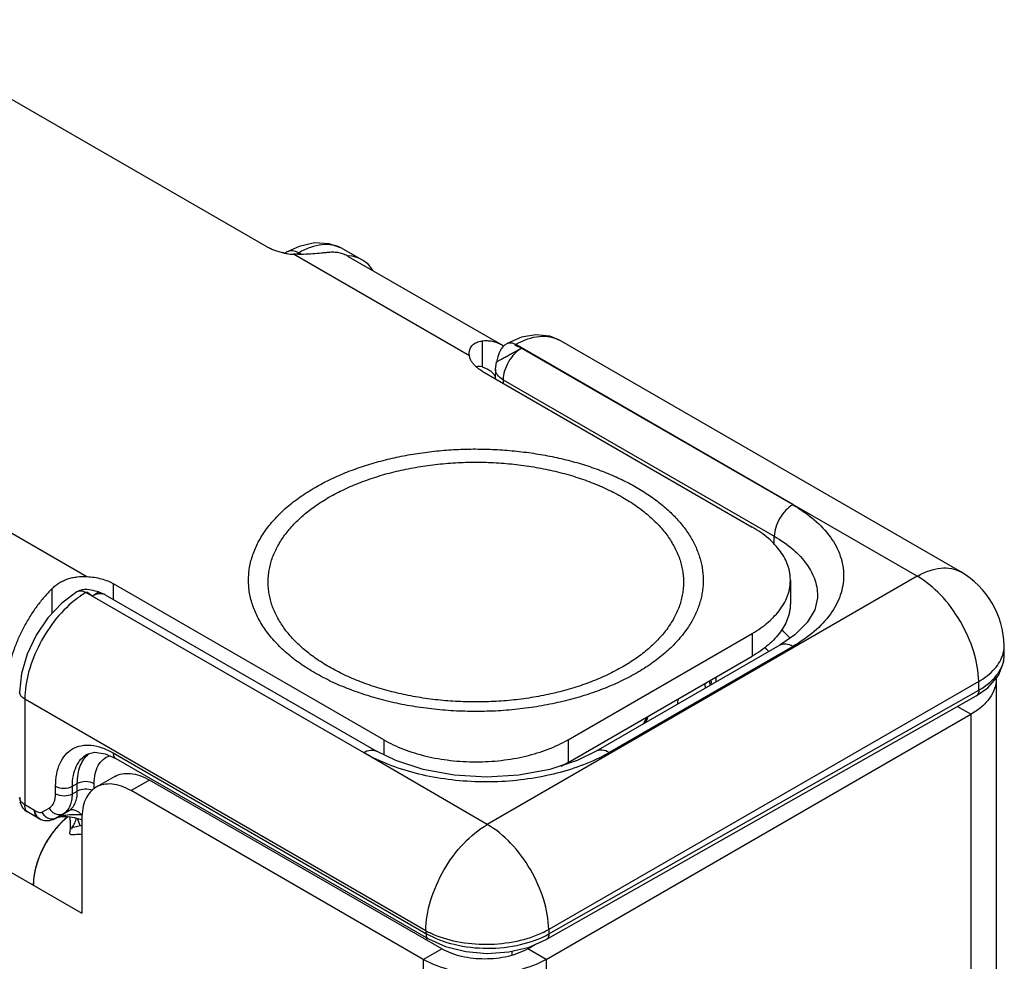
# Model space of a CAD drawing. Header units: inches. Extents: x 0 to 22, y 0 to 17.
# Tile 59 of 59: x 19.1 to 20.3, y 14 to 15.1. Entities that reach past the tile are written whole.
import ezdxf

# ---------------------------------------------------------------- set-up
doc = ezdxf.new("R2010")
doc.units = ezdxf.units.IN
doc.header["$LTSCALE"] = 1.21
doc.header["$MEASUREMENT"] = 0
doc.layers.get('0').update_dxf_attribs({"linetype": 'CONTINUOUS'})
for name, color, linetype in [('02___PRT_ALL_AXES', 7, 'CONTINUOUS'), ('03___PRT_ALL_CURVES', 7, 'CONTINUOUS'), ('FEATURES', 7, 'CONTINUOUS')]:
    doc.layers.add(name, color=color, linetype=linetype)

msp = doc.modelspace()

# ---------------------------------------------------------------- linework, layer by layer
at = {"color": 3, "linetype": 'CONTINUOUS'}
for p, q in [((17.8018, 14.8808), (19.1976, 14.0749)), ((20.2504, 14.3449), (20.2504, 13.7899)), ((19.7322, 14.0218), (20.2211, 14.3041)), ((20.2211, 14.3041), (20.2211, 13.8077)), ((19.5907, 14.0218), (19.2542, 14.2162)), ((19.18, 14.1849), (19.1738, 14.1791)), ((19.1976, 14.1835), (19.1976, 14.0749)), ((19.1861, 14.1734), (19.1857, 14.1719)), ((19.1861, 14.1734), (19.188, 14.176)), ((19.1911, 14.1746), (19.1861, 14.1733)), ((19.1861, 14.1733), (19.1861, 14.1734)), ((19.1976, 14.1762), (19.1911, 14.1746)), ((19.5907, 14.0218), (19.5907, 11.4263)), ((19.7322, 14.0218), (19.7322, 11.4263))]:
    msp.add_line(p, q, dxfattribs=at)
at = {"color": 7, "linetype": 'CONTINUOUS'}
for p, q in [((19.4478, 14.8429), (19.4341, 14.8365)), ((19.5201, 14.8276), (19.4967, 14.8407)), ((19.4341, 14.8365), (19.4317, 14.8351)), ((19.4473, 14.8354), (19.4446, 14.8338)), ((19.4502, 14.8337), (19.4473, 14.8354)), ((20.0161, 14.5455), (19.6971, 14.73)), ((19.7038, 14.7257), (20.0161, 14.5455)), ((20.2094, 14.468), (19.7474, 14.7348)), ((19.6738, 14.7017), (19.675, 14.7097)), ((19.6754, 14.711), (19.675, 14.7097)), ((19.6583, 14.6993), (19.9694, 14.5197)), ((19.6738, 14.7017), (19.6736, 14.6905)), ((19.6826, 14.6894), (19.6825, 14.6853)), ((19.6826, 14.6894), (19.9948, 14.5091)), ((20.1594, 14.4631), (20.0161, 14.5455)), ((19.9946, 14.4995), (19.9948, 14.5091)), ((19.5451, 14.2747), (19.234, 14.4544)), ((20.1594, 14.4631), (19.6644, 14.1773)), ((20.0133, 14.4585), (20.0133, 14.4323)), ((19.5217, 14.26), (19.2021, 14.4442)), ((19.2096, 14.4403), (19.2166, 14.445)), ((19.2246, 14.4418), (19.2166, 14.445)), ((19.2246, 14.4418), (19.5368, 14.2615)), ((19.5217, 14.26), (19.2096, 14.4403)), ((20.0446, 14.4382), (20.0446, 14.4382)), ((19.7573, 14.2747), (19.9694, 14.3972)), ((19.9694, 14.3972), (19.9694, 14.3711)), ((20.0185, 14.3955), (20.0011, 14.3836)), ((20.0011, 14.3836), (19.7896, 14.2615)), ((20.0161, 14.3821), (19.8046, 14.26)), ((20.2595, 14.3728), (20.2594, 14.3829)), ((19.7573, 14.2486), (19.9694, 14.3711)), ((20.2301, 14.342), (19.7351, 14.0562)), ((19.9222, 14.3418), (19.9218, 14.3379)), ((19.9222, 14.3419), (19.9222, 14.3413)), ((20.2303, 14.332), (20.2301, 14.342)), ((19.7352, 14.0512), (20.2303, 14.332)), ((19.1319, 14.3214), (19.1319, 14.2)), ((19.5937, 14.0548), (19.1319, 14.3214)), ((19.7323, 14.0447), (20.2273, 14.3254)), ((20.2273, 14.3254), (20.2273, 14.3254)), ((20.2211, 14.3041), (20.2055, 14.3131)), ((19.8441, 14.293), (19.8479, 14.3009)), ((19.5451, 14.2747), (19.5451, 14.2575)), ((19.7573, 14.2747), (19.7573, 14.2486)), ((19.2038, 14.2581), (19.2038, 14.2581)), ((19.2337, 14.2596), (19.5938, 14.0517)), ((19.2366, 14.2532), (19.5966, 14.0454)), ((19.6644, 14.1773), (19.5217, 14.26)), ((19.2354, 14.2324), (19.2141, 14.2201)), ((19.2754, 14.2284), (19.2542, 14.2162)), ((19.6119, 14.0341), (19.2754, 14.2284)), ((19.1674, 14.2126), (19.1674, 14.2213)), ((19.1867, 14.2212), (19.1924, 14.2243)), ((19.1867, 14.2125), (19.1867, 14.2212)), ((19.1867, 14.2125), (19.1924, 14.2157)), ((19.1924, 14.2157), (19.1924, 14.2243)), ((19.2118, 14.2179), (19.2118, 14.2242)), ((19.1432, 14.1935), (19.1319, 14.2)), ((19.136, 14.1909), (19.1343, 14.1922)), ((19.1515, 14.1912), (19.1599, 14.1961)), ((19.1684, 14.1849), (19.1821, 14.1928)), ((19.1764, 14.1897), (19.1821, 14.1928)), ((19.1474, 14.1843), (19.136, 14.1909)), ((19.1664, 14.1838), (19.1671, 14.1842)), ((19.167, 14.1841), (19.1664, 14.1838)), ((19.167, 14.1841), (19.1671, 14.1842)), ((19.1684, 14.1849), (19.1671, 14.1842)), ((19.168, 14.1848), (19.1764, 14.1897)), ((19.1683, 14.1848), (19.1684, 14.1849)), ((19.1952, 14.1768), (19.1927, 14.1841)), ((19.1928, 14.1841), (19.1969, 14.1828)), ((19.1956, 14.1761), (19.1952, 14.1768)), ((19.7351, 14.0562), (19.7352, 14.0512)), ((19.5937, 14.0548), (19.5938, 14.0517)), ((19.5943, 14.0467), (19.5943, 14.0442)), ((19.5966, 14.0454), (19.5966, 14.0454)), ((19.5907, 14.0218), (19.6119, 14.0341)), ((19.7109, 14.0341), (19.72, 14.0393)), ((19.7322, 14.0218), (19.7109, 14.0341)), ((19.6925, 14.0313), (19.6925, 14.0265))]:
    msp.add_line(p, q, dxfattribs=at)
for points in [[(19.4967, 14.8407), (19.4824, 14.846), (19.4655, 14.847), (19.4478, 14.8429)], [(19.7474, 14.7348), (19.7362, 14.7394), (19.7204, 14.7412), (19.7038, 14.7383), (19.6872, 14.7311)], [(19.6872, 14.7311), (19.6867, 14.7307), (19.6843, 14.729), (19.6822, 14.7271), (19.6805, 14.725), (19.6792, 14.7227), (19.6781, 14.7203), (19.6773, 14.7179), (19.6766, 14.7156), (19.6754, 14.711)], [(19.192, 14.4451), (19.1744, 14.4321), (19.1584, 14.4151), (19.145, 14.3952), (19.1348, 14.3735)], [(19.1953, 14.4467), (19.1926, 14.4455), (19.192, 14.4451)], [(19.2166, 14.445), (19.2154, 14.4453), (19.2131, 14.4459), (19.2108, 14.4466), (19.2085, 14.4471), (19.206, 14.4476), (19.2034, 14.4479), (19.2007, 14.4479), (19.198, 14.4475), (19.1953, 14.4467)], [(20.0446, 14.4382), (20.0416, 14.4244), (20.0328, 14.4097), (20.0185, 14.3955)], [(19.1348, 14.3735), (19.1282, 14.3511), (19.126, 14.3296)], [(20.2273, 14.3254), (20.2405, 14.3346), (20.2528, 14.3489), (20.2589, 14.365), (20.2595, 14.3728)], [(19.8836, 14.3158), (19.8838, 14.3167), (19.8841, 14.3218)], [(19.8493, 14.3018), (19.8484, 14.2984), (19.846, 14.2941)], [(19.2038, 14.2581), (19.2127, 14.2604), (19.2243, 14.2587), (19.2366, 14.2532)], [(19.7896, 14.2615), (19.7677, 14.2508), (19.7362, 14.2405), (19.7008, 14.234), (19.6635, 14.2317), (19.6261, 14.2339), (19.5907, 14.2404), (19.5592, 14.2507), (19.5368, 14.2615)], [(19.1683, 14.1848), (19.1693, 14.1853), (19.1721, 14.1859), (19.1758, 14.1863), (19.1799, 14.1863), (19.1843, 14.1859), (19.1886, 14.1852), (19.1928, 14.1841)], [(19.5966, 14.0454), (19.6161, 14.0366), (19.6395, 14.0308), (19.6644, 14.0287), (19.6892, 14.0305), (19.7127, 14.0361), (19.7323, 14.0447)]]:
    msp.add_lwpolyline(points, dxfattribs=at)
for centre, radius, start, end in [((20.1594, 14.3814), 0.1, 0.8586, 59.9972), ((19.2525, 14.3583), 0.0996, 120.3771, 124.8861), ((19.2589, 14.3488), 0.111, 124.8198, 126.8816), ((19.8984, 14.2912), 0.1523, 41.2487, 46.467), ((19.8839, 14.2774), 0.1442, 43.3905, 46.0753), ((20.2252, 14.3827), 0.0342, 344.3923, 348.7615), ((20.2267, 14.3825), 0.0328, 348.7553, 0.8009), ((19.8189, 14.324), 0.103, 9.5923, 10.2707), ((19.8192, 14.3241), 0.1026, 9.3156, 9.592), ((19.8197, 14.3242), 0.1022, 8.099, 9.3163), ((19.7755, 14.3445), 0.1468, 358.9846, 359.715), ((19.7803, 14.348), 0.1476, 357.3907, 359.5542), ((19.8158, 14.3201), 0.101, 8.1229, 10.9666), ((19.8202, 14.3242), 0.1017, 7.3985, 8.0984), ((19.7059, 14.4311), 0.1975, 296.3446, 299.9842), ((19.6836, 14.3762), 0.1473, 296.6216, 299.9858), ((19.1462, 14.2082), 0.0201, 180.0311, 195.0264), ((19.1573, 14.2016), 0.02, 239.9189, 274.7945), ((19.1918, 14.0787), 0.1098, 87.1173, 89.9731), ((19.6846, 14.1438), 0.101, 295.8847, 299.9771), ((19.6422, 14.1421), 0.0998, 240.929, 244.5106)]:
    msp.add_arc(centre, radius, start, end, dxfattribs=at)
at = {"color": 3, "linetype": 'CONTINUOUS'}
for centre, radius, start, end in [((19.2363, 14.1185), 0.0871, 128.7854, 130.2575), ((19.1657, 14.1883), 0.0257, 348.6037, 351.0533), ((19.2573, 14.098), 0.1165, 140.5282, 146.6323), ((19.2515, 14.1027), 0.109, 137.5381, 140.5064), ((19.2482, 14.1057), 0.1045, 136.5475, 137.5253), ((19.2466, 14.1072), 0.1024, 135.4782, 136.5473), ((19.2611, 14.0954), 0.1211, 146.604, 149.7893), ((19.2603, 14.0959), 0.1201, 149.7757, 155.4454), ((19.2566, 14.0975), 0.1161, 155.4488, 158.7213), ((19.2375, 14.1036), 0.096, 165.2005, 168.4086)]:
    msp.add_arc(centre, radius, start, end, dxfattribs=at)
at = {"color": 7, "linetype": 'CONTINUOUS'}
msp.add_ellipse((19.4709, 14.7405), major_axis=(0.0493, 0.087), ratio=0.572358, start_param=5.975791, end_param=6.565757, dxfattribs=at)
for points, knots in [([(19.4967, 14.8407), (19.4934, 14.8425), (19.4859, 14.8451), (19.4735, 14.8453), (19.4603, 14.842), (19.4516, 14.8379), (19.4473, 14.8354)], [0, 0, 0, 0, 0.216954, 0.450105, 0.709771, 1, 1, 1, 1]), ([(19.4473, 14.8354), (19.4451, 14.8366), (19.4407, 14.8383), (19.4359, 14.8376), (19.4341, 14.8365)], [0, 0, 0, 0, 0.549283, 1, 1, 1, 1]), ([(19.6971, 14.73), (19.7015, 14.7325), (19.7103, 14.7366), (19.7238, 14.7398), (19.7365, 14.7395), (19.7441, 14.7367), (19.7474, 14.7348)], [0, 0, 0, 0, 0.289121, 0.548303, 0.781828, 1, 1, 1, 1]), ([(19.675, 14.7097), (19.675, 14.7098), (19.6753, 14.7099), (19.6758, 14.7103), (19.6767, 14.7108), (19.6778, 14.7114), (19.6792, 14.7122), (19.6816, 14.7136), (19.685, 14.7155), (19.6896, 14.718), (19.6944, 14.7207), (19.6992, 14.7232), (19.7023, 14.7249), (19.7038, 14.7257)], [0, 0, 0, 0, 0.007418, 0.026083, 0.055755, 0.095852, 0.14575, 0.20456, 0.344461, 0.505617, 0.676544, 0.84564, 1, 1, 1, 1]), ([(19.7038, 14.7257), (19.7008, 14.724), (19.6952, 14.7193), (19.6886, 14.7103), (19.684, 14.7001), (19.6826, 14.6928), (19.6826, 14.6894)], [0, 0, 0, 0, 0.236742, 0.498927, 0.761702, 1, 1, 1, 1]), ([(19.6872, 14.7311), (19.6886, 14.7318), (19.6922, 14.7323), (19.6955, 14.731), (19.6971, 14.73)], [0, 0, 0, 0, 0.448591, 1, 1, 1, 1]), ([(19.7038, 14.7257), (19.7035, 14.7259), (19.7027, 14.7263), (19.7012, 14.7269), (19.6994, 14.7276), (19.6979, 14.7282), (19.697, 14.7288), (19.6966, 14.7292), (19.6966, 14.7297), (19.6969, 14.7299), (19.6971, 14.73)], [0, 0, 0, 0, 0.133444, 0.291683, 0.541391, 0.757912, 0.838165, 0.894806, 0.937417, 1, 1, 1, 1]), ([(19.6826, 14.6894), (19.6801, 14.6908), (19.6767, 14.6935), (19.6742, 14.6981), (19.6738, 14.7005), (19.6738, 14.7017)], [0, 0, 0, 0, 0.550381, 0.783396, 1, 1, 1, 1]), ([(19.4661, 14.5653), (19.4715, 14.5684), (19.4828, 14.5744), (19.5006, 14.5823), (19.5195, 14.5893), (19.5394, 14.5953), (19.5601, 14.6003), (19.5815, 14.6043), (19.6034, 14.6072), (19.6256, 14.609), (19.6481, 14.6098), (19.6705, 14.6093), (19.6928, 14.6078), (19.7148, 14.6052), (19.7363, 14.6016), (19.7572, 14.5968), (19.7774, 14.5911), (19.7966, 14.5843), (19.8147, 14.5767), (19.8317, 14.5682), (19.8473, 14.5588), (19.8615, 14.5488), (19.8741, 14.538), (19.8851, 14.5267), (19.8944, 14.5148), (19.9019, 14.5025), (19.9066, 14.4919), (19.9094, 14.4833), (19.911, 14.4769), (19.9122, 14.4704), (19.9128, 14.4639), (19.913, 14.4574), (19.9127, 14.4509), (19.9119, 14.4444), (19.9106, 14.4379), (19.9088, 14.4315), (19.9058, 14.4229), (19.9008, 14.4123), (19.8957, 14.4044), (19.8929, 14.4005)], [0, 0, 0, 0, 0.032049, 0.065388, 0.099897, 0.135458, 0.171931, 0.209156, 0.24696, 0.285164, 0.323583, 0.362028, 0.40031, 0.438242, 0.475645, 0.512345, 0.548179, 0.583001, 0.616681, 0.649112, 0.680212, 0.709932, 0.738257, 0.765215, 0.790884, 0.815392, 0.838923, 0.850402, 0.861731, 0.872947, 0.884088, 0.895195, 0.906309, 0.917471, 0.92872, 0.940095, 0.951632, 0.97531, 1, 1, 1, 1]), ([(19.4821, 14.554), (19.4878, 14.5572), (19.4997, 14.5634), (19.5185, 14.5714), (19.5386, 14.5784), (19.5598, 14.5842), (19.5819, 14.5887), (19.6046, 14.592), (19.6278, 14.594), (19.6512, 14.5946), (19.6746, 14.594), (19.6978, 14.592), (19.7205, 14.5887), (19.7426, 14.5842), (19.7637, 14.5784), (19.7839, 14.5715), (19.8027, 14.5634), (19.8201, 14.5543), (19.8335, 14.5459), (19.8432, 14.5387), (19.85, 14.5331), (19.8563, 14.5274), (19.8621, 14.5215), (19.8674, 14.5155), (19.8736, 14.5073), (19.8802, 14.4968), (19.8851, 14.4856), (19.8878, 14.4766), (19.8892, 14.4699), (19.8901, 14.4631), (19.8904, 14.4563), (19.8901, 14.4495), (19.8892, 14.4428), (19.8878, 14.436), (19.8851, 14.427), (19.8802, 14.4159), (19.8722, 14.4031), (19.8621, 14.3908), (19.8499, 14.3792), (19.8359, 14.3683), (19.8256, 14.3618), (19.8203, 14.3587)], [0, 0, 0, 0, 0.03253, 0.066532, 0.101848, 0.138316, 0.175733, 0.213878, 0.252517, 0.291405, 0.330292, 0.368929, 0.407074, 0.444491, 0.480962, 0.516285, 0.550291, 0.582837, 0.613826, 0.628723, 0.643216, 0.657309, 0.671008, 0.684326, 0.697279, 0.722169, 0.74593, 0.757492, 0.768898, 0.780197, 0.791443, 0.802688, 0.813988, 0.825394, 0.836958, 0.860719, 0.885611, 0.911869, 0.939646, 0.969026, 1, 1, 1, 1]), ([(19.8363, 14.3516), (19.8301, 14.348), (19.8171, 14.3413), (19.7964, 14.3325), (19.7744, 14.3249), (19.7512, 14.3186), (19.7271, 14.3136), (19.7022, 14.31), (19.6768, 14.3078), (19.6512, 14.3071), (19.6256, 14.3078), (19.6002, 14.31), (19.5753, 14.3136), (19.5512, 14.3185), (19.528, 14.3249), (19.506, 14.3325), (19.4853, 14.3412), (19.4663, 14.3512), (19.4517, 14.3604), (19.441, 14.3683), (19.4336, 14.3744), (19.4267, 14.3806), (19.4204, 14.3871), (19.4146, 14.3937), (19.4077, 14.4027), (19.4005, 14.4142), (19.3952, 14.4264), (19.3922, 14.4362), (19.3906, 14.4436), (19.3897, 14.451), (19.3894, 14.4585), (19.3897, 14.4659), (19.3906, 14.4733), (19.3922, 14.4807), (19.3952, 14.4906), (19.4005, 14.5027), (19.4093, 14.5168), (19.4204, 14.5302), (19.4336, 14.5429), (19.449, 14.5548), (19.4602, 14.5619), (19.4661, 14.5653)], [0, 0, 0, 0, 0.03253, 0.066531, 0.101848, 0.138315, 0.175733, 0.213878, 0.252517, 0.291405, 0.330292, 0.368929, 0.407074, 0.444491, 0.480962, 0.516286, 0.550291, 0.582837, 0.613826, 0.628723, 0.643216, 0.657309, 0.671008, 0.684326, 0.697279, 0.72217, 0.74593, 0.757492, 0.768898, 0.780197, 0.791443, 0.802688, 0.813988, 0.825394, 0.836958, 0.860719, 0.885611, 0.911869, 0.939647, 0.969026, 1, 1, 1, 1]), ([(19.8203, 14.3587), (19.8146, 14.3555), (19.8027, 14.3493), (19.7839, 14.3412), (19.7638, 14.3343), (19.7426, 14.3285), (19.7205, 14.324), (19.6978, 14.3207), (19.6746, 14.3187), (19.6512, 14.3181), (19.6278, 14.3187), (19.6046, 14.3207), (19.5819, 14.324), (19.5598, 14.3285), (19.5386, 14.3343), (19.5185, 14.3412), (19.4997, 14.3493), (19.4823, 14.3583), (19.4689, 14.3668), (19.4592, 14.374), (19.4524, 14.3795), (19.4461, 14.3853), (19.4403, 14.3912), (19.435, 14.3972), (19.4288, 14.4054), (19.4222, 14.4159), (19.4173, 14.427), (19.4146, 14.436), (19.4132, 14.4428), (19.4123, 14.4496), (19.412, 14.4563), (19.4123, 14.4631), (19.4132, 14.4699), (19.4146, 14.4767), (19.4173, 14.4857), (19.4222, 14.4968), (19.4302, 14.5096), (19.4403, 14.5219), (19.4524, 14.5335), (19.4665, 14.5443), (19.4767, 14.5508), (19.4821, 14.554)], [0, 0, 0, 0, 0.03253, 0.066532, 0.101848, 0.138316, 0.175733, 0.213879, 0.252517, 0.291405, 0.330292, 0.36893, 0.407074, 0.444491, 0.480962, 0.516286, 0.550291, 0.582837, 0.613826, 0.628723, 0.643216, 0.657309, 0.671008, 0.684326, 0.697279, 0.722169, 0.74593, 0.757492, 0.768898, 0.780197, 0.791443, 0.802688, 0.813988, 0.825394, 0.836957, 0.860719, 0.885611, 0.911869, 0.939646, 0.969026, 1, 1, 1, 1]), ([(20.0161, 14.5454), (20.0131, 14.5437), (20.0074, 14.539), (20.0008, 14.53), (19.9963, 14.5198), (19.9949, 14.5126), (19.9948, 14.5091)], [0, 0, 0, 0, 0.236707, 0.498914, 0.761711, 1, 1, 1, 1]), ([(20.0161, 14.5455), (20.0206, 14.5429), (20.0291, 14.5373), (20.0443, 14.5256), (20.0598, 14.5094), (20.0718, 14.4873), (20.076, 14.4638), (20.0718, 14.4403), (20.0598, 14.4181), (20.0407, 14.3981), (20.0248, 14.3872), (20.0161, 14.3821)], [0, 0, 0, 0, 0.074187, 0.144743, 0.274398, 0.391026, 0.499956, 0.608883, 0.725508, 0.855145, 1, 1, 1, 1]), ([(20.0133, 14.4585), (20.0133, 14.4599), (20.0132, 14.4627), (20.0127, 14.467), (20.0118, 14.4712), (20.0101, 14.4768), (20.007, 14.4838), (20.002, 14.4919), (19.9956, 14.4996), (19.988, 14.5069), (19.9792, 14.5137), (19.9728, 14.5177), (19.9694, 14.5197)], [0, 0, 0, 0, 0.053916, 0.108091, 0.162776, 0.218213, 0.332138, 0.451467, 0.577346, 0.71056, 0.851506, 1, 1, 1, 1]), ([(19.9948, 14.5091), (20.0025, 14.5047), (20.0162, 14.4953), (20.0326, 14.4779), (20.0427, 14.4586), (20.0448, 14.4448), (20.0446, 14.4382)], [0, 0, 0, 0, 0.290157, 0.549141, 0.781893, 1, 1, 1, 1]), ([(20.1594, 14.4631), (20.1638, 14.4656), (20.1725, 14.4697), (20.1859, 14.473), (20.1985, 14.4727), (20.2061, 14.4699), (20.2094, 14.468)], [0, 0, 0, 0, 0.289778, 0.549072, 0.782228, 1, 1, 1, 1]), ([(19.9694, 14.3972), (19.9728, 14.3992), (19.9792, 14.4033), (19.988, 14.4101), (19.9956, 14.4174), (20.002, 14.4251), (20.007, 14.4331), (20.0101, 14.4401), (20.0118, 14.4457), (20.0127, 14.4499), (20.0132, 14.4542), (20.0133, 14.457), (20.0133, 14.4585)], [0, 0, 0, 0, 0.148494, 0.28944, 0.422654, 0.548533, 0.667862, 0.781787, 0.837224, 0.891909, 0.946084, 1, 1, 1, 1]), ([(20.2301, 14.342), (20.2299, 14.3535), (20.2254, 14.3777), (20.2102, 14.4117), (20.1881, 14.4416), (20.1693, 14.4573), (20.1594, 14.4631)], [0, 0, 0, 0, 0.238292, 0.501083, 0.763285, 1, 1, 1, 1]), ([(19.2021, 14.4442), (19.2004, 14.4452), (19.1971, 14.4465), (19.1933, 14.4459), (19.192, 14.4451)], [0, 0, 0, 0, 0.550124, 1, 1, 1, 1]), ([(19.2096, 14.4403), (19.2088, 14.4407), (19.2076, 14.4417), (19.2061, 14.443), (19.2048, 14.4439), (19.2039, 14.4444), (19.203, 14.4445), (19.2024, 14.4444), (19.2021, 14.4442)], [0, 0, 0, 0, 0.269938, 0.551781, 0.680817, 0.795512, 0.897439, 1, 1, 1, 1]), ([(19.2096, 14.4403), (19.2101, 14.4407), (19.2124, 14.4419), (19.2148, 14.4427), (19.2166, 14.443)], [0, 0, 0, 0, 0.267727, 1, 1, 1, 1]), ([(19.2166, 14.443), (19.218, 14.4433), (19.2208, 14.4434), (19.2234, 14.4425), (19.2246, 14.4418)], [0, 0, 0, 0, 0.521384, 1, 1, 1, 1]), ([(19.1923, 14.4376), (19.1835, 14.431), (19.1671, 14.4148), (19.1482, 14.3858), (19.1355, 14.3541), (19.1319, 14.3319), (19.1319, 14.3214)], [0, 0, 0, 0, 0.24504, 0.507852, 0.766457, 1, 1, 1, 1]), ([(20.0133, 14.4323), (20.0133, 14.4309), (20.0132, 14.4281), (20.0127, 14.4238), (20.0118, 14.4196), (20.0101, 14.4139), (20.007, 14.407), (20.002, 14.3989), (19.9956, 14.3912), (19.988, 14.3839), (19.9792, 14.3771), (19.9728, 14.373), (19.9694, 14.3711)], [0, 0, 0, 0, 0.053916, 0.108091, 0.162776, 0.218213, 0.332138, 0.451467, 0.577346, 0.71056, 0.851506, 1, 1, 1, 1]), ([(19.8929, 14.4005), (19.8895, 14.3958), (19.8839, 14.389), (19.8756, 14.3806), (19.8663, 14.3721), (19.8533, 14.3621), (19.8421, 14.355), (19.8363, 14.3516)], [0, 0, 0, 0, 0.229582, 0.349333, 0.47251, 0.729312, 1, 1, 1, 1]), ([(20.0161, 14.3821), (20.0136, 14.3836), (20.0096, 14.3851), (20.0043, 14.385), (20.002, 14.3842), (20.0011, 14.3836)], [0, 0, 0, 0, 0.547698, 0.781681, 1, 1, 1, 1]), ([(20.2301, 14.342), (20.2369, 14.3459), (20.2486, 14.3546), (20.2564, 14.3673), (20.2582, 14.3735)], [0, 0, 0, 0, 0.545493, 1, 1, 1, 1]), ([(20.2303, 14.332), (20.2347, 14.3345), (20.2427, 14.34), (20.2523, 14.35), (20.2583, 14.3611), (20.2596, 14.369), (20.2595, 14.3728)], [0, 0, 0, 0, 0.290808, 0.550135, 0.782742, 1, 1, 1, 1]), ([(19.1319, 14.3214), (19.1302, 14.3224), (19.1274, 14.3246), (19.126, 14.328), (19.126, 14.3296)], [0, 0, 0, 0, 0.550744, 1, 1, 1, 1]), ([(20.2303, 14.332), (20.2303, 14.3306), (20.23, 14.3281), (20.2283, 14.326), (20.2273, 14.3254)], [0, 0, 0, 0, 0.551597, 1, 1, 1, 1]), ([(19.5451, 14.2747), (19.5487, 14.2727), (19.5561, 14.2688), (19.568, 14.2638), (19.5806, 14.2594), (19.5939, 14.2558), (19.6077, 14.2529), (19.622, 14.2509), (19.6365, 14.2496), (19.6512, 14.2492), (19.6659, 14.2496), (19.6804, 14.2509), (19.6947, 14.2529), (19.7085, 14.2558), (19.7218, 14.2594), (19.7344, 14.2638), (19.7463, 14.2688), (19.7537, 14.2727), (19.7573, 14.2747)], [0, 0, 0, 0, 0.055812, 0.11418, 0.174792, 0.237354, 0.301548, 0.366993, 0.433284, 0.5, 0.566716, 0.633007, 0.698452, 0.762646, 0.825208, 0.88582, 0.944188, 1, 1, 1, 1]), ([(19.1674, 14.2213), (19.1674, 14.226), (19.1681, 14.2351), (19.1718, 14.2475), (19.178, 14.2576), (19.1865, 14.2648), (19.197, 14.2686), (19.2089, 14.2689), (19.2214, 14.2658), (19.2296, 14.2619), (19.2337, 14.2596)], [0, 0, 0, 0, 0.144862, 0.274479, 0.391073, 0.499971, 0.608876, 0.725486, 0.855121, 1, 1, 1, 1]), ([(19.5218, 14.26), (19.5243, 14.2615), (19.5283, 14.2631), (19.5335, 14.2629), (19.5358, 14.2621), (19.5368, 14.2615)], [0, 0, 0, 0, 0.547704, 0.78168, 1, 1, 1, 1]), ([(19.8046, 14.26), (19.8021, 14.2615), (19.7982, 14.2631), (19.7929, 14.2629), (19.7906, 14.2621), (19.7896, 14.2615)], [0, 0, 0, 0, 0.547704, 0.78168, 1, 1, 1, 1]), ([(19.1867, 14.2212), (19.1867, 14.2253), (19.1874, 14.2331), (19.1906, 14.2438), (19.196, 14.2525), (19.2011, 14.2566), (19.2038, 14.2581)], [0, 0, 0, 0, 0.289955, 0.548977, 0.781887, 1, 1, 1, 1]), ([(19.1924, 14.2243), (19.1924, 14.2279), (19.1929, 14.2348), (19.1954, 14.2444), (19.1995, 14.2525), (19.2034, 14.2568), (19.2056, 14.2585)], [0, 0, 0, 0, 0.286434, 0.546168, 0.781774, 1, 1, 1, 1]), ([(19.2118, 14.2242), (19.2118, 14.228), (19.2124, 14.2353), (19.2159, 14.2451), (19.2217, 14.2526), (19.227, 14.2555), (19.2298, 14.2564)], [0, 0, 0, 0, 0.292802, 0.550164, 0.78009, 1, 1, 1, 1]), ([(19.2337, 14.2596), (19.2337, 14.2582), (19.2341, 14.2558), (19.2357, 14.2538), (19.2366, 14.2532)], [0, 0, 0, 0, 0.550747, 1, 1, 1, 1]), ([(19.5329, 14.2541), (19.5319, 14.2545), (19.5282, 14.2564), (19.5244, 14.2584), (19.5217, 14.26)], [0, 0, 0, 0, 0.253768, 1, 1, 1, 1]), ([(19.7936, 14.2541), (19.7744, 14.2446), (19.7313, 14.2307), (19.6748, 14.225), (19.6281, 14.2274), (19.5941, 14.2327), (19.5622, 14.2413), (19.5422, 14.2495), (19.5329, 14.2541)], [0, 0, 0, 0, 0.239267, 0.499532, 0.631224, 0.760163, 0.883813, 1, 1, 1, 1]), ([(19.2118, 14.2242), (19.2089, 14.2259), (19.2021, 14.2272), (19.1953, 14.2259), (19.1924, 14.2243)], [0, 0, 0, 0, 0.498873, 1, 1, 1, 1]), ([(19.2354, 14.2324), (19.238, 14.2339), (19.2441, 14.2361), (19.2541, 14.2363), (19.2649, 14.2338), (19.2719, 14.2304), (19.2754, 14.2284)], [0, 0, 0, 0, 0.217781, 0.450908, 0.710294, 1, 1, 1, 1]), ([(19.1674, 14.2213), (19.1703, 14.2196), (19.1771, 14.2183), (19.1838, 14.2196), (19.1867, 14.2212)], [0, 0, 0, 0, 0.498873, 1, 1, 1, 1]), ([(19.1821, 14.1928), (19.1837, 14.1937), (19.1868, 14.1963), (19.1901, 14.2017), (19.1921, 14.2083), (19.1924, 14.2131), (19.1924, 14.2157)], [0, 0, 0, 0, 0.218173, 0.451447, 0.710538, 1, 1, 1, 1]), ([(19.2101, 14.2164), (19.2073, 14.2176), (19.2012, 14.2184), (19.195, 14.2171), (19.1924, 14.2157)], [0, 0, 0, 0, 0.508074, 1, 1, 1, 1]), ([(19.1319, 14.2), (19.1302, 14.201), (19.1274, 14.2031), (19.126, 14.2066), (19.126, 14.2082)], [0, 0, 0, 0, 0.550791, 1, 1, 1, 1]), ([(19.1599, 14.1961), (19.1611, 14.1968), (19.1634, 14.1986), (19.1667, 14.2041), (19.1674, 14.2092), (19.1674, 14.2126)], [0, 0, 0, 0, 0.218428, 0.452345, 1, 1, 1, 1]), ([(19.1674, 14.2126), (19.1703, 14.211), (19.1771, 14.2097), (19.1838, 14.2109), (19.1867, 14.2125)], [0, 0, 0, 0, 0.498873, 1, 1, 1, 1]), ([(19.1764, 14.1897), (19.178, 14.1906), (19.1811, 14.1932), (19.1844, 14.1986), (19.1863, 14.2052), (19.1867, 14.21), (19.1867, 14.2125)], [0, 0, 0, 0, 0.217356, 0.450471, 0.709907, 1, 1, 1, 1]), ([(19.1343, 14.1922), (19.1339, 14.1927), (19.1324, 14.195), (19.1319, 14.1979), (19.1319, 14.2)], [0, 0, 0, 0, 0.222228, 1, 1, 1, 1]), ([(19.1432, 14.1935), (19.1447, 14.1927), (19.1471, 14.1912), (19.1504, 14.1906), (19.1515, 14.1912)], [0, 0, 0, 0, 0.56768, 1, 1, 1, 1]), ([(19.1432, 14.1935), (19.1433, 14.193), (19.1436, 14.1912), (19.144, 14.1894), (19.1446, 14.1882)], [0, 0, 0, 0, 0.267649, 1, 1, 1, 1]), ([(19.1473, 14.1843), (19.146, 14.1851), (19.1437, 14.188), (19.1432, 14.1916), (19.1432, 14.1935)], [0, 0, 0, 0, 0.449225, 1, 1, 1, 1]), ([(19.1599, 14.1961), (19.1608, 14.1945), (19.163, 14.1918), (19.1673, 14.1891), (19.1721, 14.1882), (19.1751, 14.189), (19.1764, 14.1897)], [0, 0, 0, 0, 0.27252, 0.532546, 0.773636, 1, 1, 1, 1]), ([(19.1973, 14.1883), (19.1954, 14.1907), (19.1916, 14.1935), (19.1859, 14.1942), (19.1832, 14.1934), (19.1821, 14.1928)], [0, 0, 0, 0, 0.527514, 0.769979, 1, 1, 1, 1]), ([(19.1446, 14.1882), (19.1459, 14.1859), (19.1505, 14.1822), (19.1562, 14.1815), (19.159, 14.1817)], [0, 0, 0, 0, 0.473141, 1, 1, 1, 1]), ([(19.1515, 14.1912), (19.1524, 14.1897), (19.1546, 14.187), (19.1589, 14.1842), (19.1636, 14.1833), (19.1667, 14.1841), (19.168, 14.1848)], [0, 0, 0, 0, 0.272376, 0.532435, 0.773582, 1, 1, 1, 1]), ([(19.1671, 14.1842), (19.1669, 14.1841), (19.1658, 14.1836), (19.1675, 14.1845), (19.168, 14.1848)], [0, 0, 0, 0, 0.278072, 1, 1, 1, 1]), ([(19.1918, 14.1884), (19.1881, 14.1884), (19.1824, 14.1882), (19.1755, 14.1872), (19.1714, 14.1862), (19.1693, 14.1854), (19.1684, 14.1849)], [0, 0, 0, 0, 0.461295, 0.725345, 0.867016, 1, 1, 1, 1]), ([(19.5937, 14.0548), (19.5937, 14.0664), (19.5981, 14.0908), (19.6132, 14.1252), (19.6354, 14.1555), (19.6544, 14.1715), (19.6644, 14.1773)], [0, 0, 0, 0, 0.237217, 0.499992, 0.76277, 1, 1, 1, 1]), ([(19.7351, 14.0562), (19.735, 14.0678), (19.7304, 14.092), (19.7152, 14.1259), (19.6932, 14.1558), (19.6744, 14.1715), (19.6644, 14.1773)], [0, 0, 0, 0, 0.238292, 0.501083, 0.763285, 1, 1, 1, 1]), ([(19.5938, 14.0517), (19.6038, 14.0459), (19.6272, 14.0375), (19.6645, 14.0333), (19.7018, 14.0372), (19.7252, 14.0455), (19.7352, 14.0512)], [0, 0, 0, 0, 0.237262, 0.500311, 0.763193, 1, 1, 1, 1]), ([(19.5938, 14.0517), (19.5938, 14.0504), (19.5941, 14.0479), (19.5957, 14.0459), (19.5966, 14.0454)], [0, 0, 0, 0, 0.550744, 1, 1, 1, 1]), ([(19.7288, 14.0528), (19.7192, 14.0482), (19.6977, 14.0413), (19.6639, 14.0378), (19.6302, 14.0408), (19.6088, 14.0474), (19.5993, 14.0519)], [0, 0, 0, 0, 0.240728, 0.501633, 0.761665, 1, 1, 1, 1]), ([(19.7352, 14.0512), (19.7352, 14.0499), (19.7349, 14.0473), (19.7332, 14.0452), (19.7323, 14.0447)], [0, 0, 0, 0, 0.551585, 1, 1, 1, 1]), ([(19.7109, 14.0341), (19.7039, 14.03), (19.6876, 14.0241), (19.6614, 14.0213), (19.6353, 14.0241), (19.619, 14.03), (19.6119, 14.0341)], [0, 0, 0, 0, 0.237248, 0.5, 0.762752, 1, 1, 1, 1])]:
    msp.add_open_spline(points, degree=3, knots=knots, dxfattribs=at)
at = {"color": 3, "linetype": 'CONTINUOUS'}
for points, knots in [([(20.2504, 14.3449), (20.2504, 14.3411), (20.249, 14.3332), (20.2429, 14.3221), (20.2334, 14.3121), (20.2255, 14.3067), (20.2211, 14.3041)], [0, 0, 0, 0, 0.217789, 0.450919, 0.710319, 1, 1, 1, 1]), ([(19.2141, 14.2201), (19.2115, 14.2186), (19.2066, 14.2144), (19.2013, 14.2059), (19.1982, 14.1953), (19.1976, 14.1876), (19.1976, 14.1835)], [0, 0, 0, 0, 0.217786, 0.450915, 0.710299, 1, 1, 1, 1]), ([(19.2542, 14.2162), (19.2506, 14.2182), (19.2437, 14.2215), (19.2329, 14.2241), (19.2229, 14.2238), (19.2168, 14.2216), (19.2141, 14.2201)], [0, 0, 0, 0, 0.289706, 0.549092, 0.782219, 1, 1, 1, 1]), ([(19.1817, 14.1863), (19.181, 14.1858), (19.1782, 14.1834), (19.1755, 14.1809), (19.1736, 14.179)], [0, 0, 0, 0, 0.244389, 1, 1, 1, 1]), ([(19.1847, 14.178), (19.1847, 14.1786), (19.1845, 14.1812), (19.1842, 14.1837), (19.1838, 14.1857)], [0, 0, 0, 0, 0.221234, 1, 1, 1, 1]), ([(19.188, 14.176), (19.1883, 14.1765), (19.1896, 14.1787), (19.1905, 14.1812), (19.1909, 14.1833)], [0, 0, 0, 0, 0.19832, 1, 1, 1, 1]), ([(19.1738, 14.1791), (19.164, 14.1693), (19.1523, 14.1516), (19.1435, 14.1263), (19.1417, 14.1133), (19.1417, 14.1072)], [0, 0, 0, 0, 0.516814, 0.770072, 1, 1, 1, 1]), ([(19.1976, 14.166), (19.1956, 14.1658), (19.1923, 14.1656), (19.1885, 14.1653), (19.1864, 14.1653), (19.1852, 14.1654), (19.1839, 14.1662), (19.1839, 14.1681), (19.1843, 14.1704), (19.1847, 14.1739), (19.1847, 14.1765), (19.1847, 14.178)], [0, 0, 0, 0, 0.235443, 0.391521, 0.444546, 0.483899, 0.535853, 0.594062, 0.686647, 0.820187, 1, 1, 1, 1]), ([(19.1484, 14.1397), (19.148, 14.1387), (19.1466, 14.1349), (19.1454, 14.1311), (19.1446, 14.1282)], [0, 0, 0, 0, 0.253855, 1, 1, 1, 1]), ([(19.1434, 14.1229), (19.1431, 14.1216), (19.1422, 14.1164), (19.1417, 14.1111), (19.1417, 14.1072)], [0, 0, 0, 0, 0.26055, 1, 1, 1, 1]), ([(19.7322, 14.0218), (19.7221, 14.016), (19.6988, 14.0076), (19.6614, 14.0035), (19.6241, 14.0076), (19.6008, 14.016), (19.5907, 14.0218)], [0, 0, 0, 0, 0.237238, 0.5, 0.762762, 1, 1, 1, 1])]:
    msp.add_open_spline(points, degree=3, knots=knots, dxfattribs=at)
at = {"color": 7, "linetype": 'CONTINUOUS'}
for points in [[(19.1302, 14.1959), (19.1286, 14.198), (19.1274, 14.2004), (19.1267, 14.203)], [(19.136, 14.1909), (19.1338, 14.1921), (19.1318, 14.1939), (19.1302, 14.1959)], [(19.159, 14.1817), (19.1616, 14.1819), (19.1641, 14.1827), (19.1664, 14.1838)]]:
    msp.add_open_spline(points, degree=3, dxfattribs=at)
at = {"layer": '02___PRT_ALL_AXES', "color": 7, "linetype": 'CONTINUOUS'}
msp.add_line((19.5042, 14.8314), (19.681, 14.7294), dxfattribs=at)
at = {"layer": '03___PRT_ALL_CURVES', "color": 40, "linetype": 'CONTINUOUS'}
for p, q in [((19.1815, 14.1862), (19.1772, 14.1825)), ((19.1976, 14.1762), (19.1976, 14.0749))]:
    msp.add_line(p, q, dxfattribs=at)
for points, knots in [([(19.1772, 14.1825), (19.1769, 14.1822), (19.1766, 14.1819), (19.1761, 14.1815), (19.1759, 14.1813), (19.1757, 14.1811), (19.1755, 14.1809), (19.1753, 14.1807), (19.1752, 14.1805), (19.1751, 14.1805), (19.175, 14.1804), (19.175, 14.1804), (19.1749, 14.1803), (19.1749, 14.1803), (19.1748, 14.1802), (19.1747, 14.1801), (19.1746, 14.1799), (19.1744, 14.1797), (19.1742, 14.1795), (19.174, 14.1794), (19.1739, 14.1793), (19.1738, 14.1792), (19.1737, 14.1791), (19.1737, 14.179), (19.1736, 14.179), (19.1736, 14.179), (19.1736, 14.1789), (19.1735, 14.1789), (19.1734, 14.1788), (19.1733, 14.1787), (19.1732, 14.1785), (19.173, 14.1784), (19.1728, 14.1781), (19.1726, 14.1779), (19.1724, 14.1777), (19.1722, 14.1775), (19.1719, 14.1773), (19.1718, 14.1771), (19.1716, 14.1769), (19.1715, 14.1768), (19.1715, 14.1768), (19.1714, 14.1767), (19.1714, 14.1767), (19.1714, 14.1766), (19.1713, 14.1766), (19.1712, 14.1764), (19.171, 14.1763), (19.1708, 14.1761), (19.1705, 14.1757), (19.1703, 14.1754), (19.1701, 14.1753)], [0, 0, 0, 0, 0.125, 0.15625, 0.1875, 0.21875, 0.25, 0.28125, 0.296875, 0.3125, 0.320312, 0.328125, 0.332031, 0.335938, 0.34375, 0.359375, 0.375, 0.40625, 0.4375, 0.453125, 0.46875, 0.484375, 0.492188, 0.496094, 0.5, 0.503906, 0.507812, 0.515625, 0.53125, 0.546875, 0.5625, 0.59375, 0.625, 0.65625, 0.6875, 0.71875, 0.75, 0.78125, 0.796875, 0.8125, 0.820312, 0.828125, 0.832031, 0.835938, 0.84375, 0.859375, 0.875, 0.90625, 0.9375, 1, 1, 1, 1]), ([(19.1701, 14.1753), (19.1699, 14.175), (19.1694, 14.1744), (19.1688, 14.1738), (19.1684, 14.1733), (19.1683, 14.1731), (19.1682, 14.173), (19.168, 14.1728), (19.1678, 14.1726), (19.1675, 14.1722), (19.1671, 14.1718), (19.1668, 14.1714), (19.1666, 14.1711), (19.1664, 14.1709), (19.1663, 14.1707), (19.1662, 14.1707), (19.1662, 14.1706), (19.1661, 14.1705), (19.166, 14.1704), (19.1658, 14.1701), (19.1656, 14.1698), (19.1653, 14.1694), (19.1649, 14.169), (19.1647, 14.1687), (19.1645, 14.1684), (19.1643, 14.1682), (19.1642, 14.168), (19.1642, 14.168), (19.1641, 14.1679), (19.1641, 14.1678), (19.164, 14.1678), (19.1639, 14.1676), (19.1638, 14.1674), (19.1636, 14.1672), (19.1634, 14.1669), (19.1631, 14.1665), (19.1628, 14.1661), (19.1625, 14.1658), (19.1624, 14.1656), (19.1623, 14.1654), (19.1622, 14.1653), (19.1622, 14.1653), (19.1621, 14.1651), (19.162, 14.165), (19.1618, 14.1648), (19.1616, 14.1644), (19.1613, 14.164), (19.1609, 14.1634), (19.1606, 14.163), (19.1604, 14.1627), (19.1603, 14.1625), (19.1602, 14.1623), (19.16, 14.1621), (19.1597, 14.1616), (19.1592, 14.1608), (19.1587, 14.1601), (19.1585, 14.1597)], [0, 0, 0, 0, 0.0625, 0.125, 0.140625, 0.15625, 0.164062, 0.171875, 0.1875, 0.21875, 0.25, 0.28125, 0.296875, 0.3125, 0.320312, 0.328125, 0.332031, 0.335938, 0.34375, 0.359375, 0.375, 0.40625, 0.4375, 0.453125, 0.46875, 0.484375, 0.492188, 0.496094, 0.5, 0.503906, 0.507812, 0.515625, 0.53125, 0.546875, 0.5625, 0.59375, 0.625, 0.640625, 0.65625, 0.664062, 0.667969, 0.671875, 0.679688, 0.6875, 0.703125, 0.71875, 0.75, 0.78125, 0.8125, 0.828125, 0.835938, 0.84375, 0.859375, 0.875, 0.9375, 1, 1, 1, 1]), ([(19.1585, 14.1597), (19.1583, 14.1594), (19.1579, 14.1587), (19.1574, 14.1579), (19.1571, 14.1574), (19.157, 14.1572), (19.1569, 14.157), (19.1568, 14.1569), (19.1566, 14.1566), (19.1563, 14.1561), (19.156, 14.1556), (19.1558, 14.1552), (19.1556, 14.1549), (19.1555, 14.1546), (19.1554, 14.1545), (19.1553, 14.1544), (19.1553, 14.1543), (19.1552, 14.1542), (19.1551, 14.154), (19.155, 14.1538), (19.1548, 14.1534), (19.1545, 14.1529), (19.1543, 14.1525), (19.1541, 14.1521), (19.1539, 14.1518), (19.1538, 14.1516), (19.1537, 14.1514), (19.1537, 14.1513), (19.1536, 14.1512), (19.1536, 14.1512), (19.1536, 14.1511), (19.1535, 14.1509), (19.1534, 14.1507), (19.1532, 14.1504), (19.1531, 14.1501), (19.1528, 14.1496), (19.1526, 14.1492), (19.1524, 14.1489), (19.1523, 14.1486), (19.1522, 14.1485), (19.1522, 14.1484), (19.1522, 14.1483), (19.1521, 14.1482), (19.152, 14.148), (19.1519, 14.1477), (19.1517, 14.1474), (19.1515, 14.1469), (19.1512, 14.1463), (19.151, 14.1458), (19.1508, 14.1455), (19.1508, 14.1453), (19.1507, 14.1451), (19.1506, 14.1449), (19.1503, 14.1443), (19.1499, 14.1434), (19.1496, 14.1426), (19.1494, 14.1423)], [0, 0, 0, 0, 0.0625, 0.125, 0.140625, 0.15625, 0.164062, 0.171875, 0.1875, 0.21875, 0.25, 0.28125, 0.296875, 0.3125, 0.320312, 0.328125, 0.332031, 0.335938, 0.34375, 0.359375, 0.375, 0.40625, 0.4375, 0.453125, 0.46875, 0.484375, 0.492188, 0.496094, 0.5, 0.503906, 0.507812, 0.515625, 0.53125, 0.546875, 0.5625, 0.59375, 0.625, 0.640625, 0.65625, 0.664062, 0.667969, 0.671875, 0.679688, 0.6875, 0.703125, 0.71875, 0.75, 0.78125, 0.8125, 0.828125, 0.835938, 0.84375, 0.859375, 0.875, 0.9375, 1, 1, 1, 1]), ([(19.1494, 14.1423), (19.1493, 14.1419), (19.149, 14.1412), (19.1487, 14.1404), (19.1485, 14.1398), (19.1484, 14.1396), (19.1483, 14.1394), (19.1482, 14.1392), (19.1481, 14.1389), (19.1479, 14.1385), (19.1477, 14.1379), (19.1476, 14.1375), (19.1474, 14.1371), (19.1473, 14.1369), (19.1473, 14.1367), (19.1472, 14.1366), (19.1472, 14.1365), (19.1472, 14.1364), (19.1471, 14.1362), (19.147, 14.136), (19.1469, 14.1356), (19.1467, 14.1351), (19.1466, 14.1346), (19.1464, 14.1342), (19.1463, 14.1339), (19.1463, 14.1337), (19.1462, 14.1335), (19.1462, 14.1334), (19.1461, 14.1333), (19.1461, 14.1333), (19.1461, 14.1332), (19.146, 14.133), (19.146, 14.1328), (19.1459, 14.1325), (19.1458, 14.1322), (19.1456, 14.1317), (19.1455, 14.1313), (19.1454, 14.1309), (19.1453, 14.1307), (19.1453, 14.1305), (19.1453, 14.1304), (19.1452, 14.1303), (19.1452, 14.1302), (19.1451, 14.1299), (19.145, 14.1295), (19.1448, 14.1289), (19.1447, 14.1283), (19.1446, 14.1278), (19.1445, 14.1275), (19.1444, 14.1273), (19.1444, 14.1271), (19.1443, 14.1269), (19.1442, 14.1265), (19.1441, 14.126), (19.1439, 14.1252), (19.1438, 14.1246), (19.1437, 14.1243)], [0, 0, 0, 0, 0.0625, 0.125, 0.140625, 0.15625, 0.164062, 0.171875, 0.1875, 0.21875, 0.25, 0.28125, 0.296875, 0.3125, 0.320312, 0.328125, 0.332031, 0.335938, 0.34375, 0.359375, 0.375, 0.40625, 0.4375, 0.453125, 0.46875, 0.484375, 0.492188, 0.496094, 0.5, 0.503906, 0.507812, 0.515625, 0.53125, 0.546875, 0.5625, 0.59375, 0.625, 0.640625, 0.65625, 0.664062, 0.667969, 0.671875, 0.679688, 0.6875, 0.71875, 0.75, 0.78125, 0.8125, 0.828125, 0.835938, 0.84375, 0.859375, 0.875, 0.90625, 0.9375, 1, 1, 1, 1]), ([(19.1437, 14.1243), (19.1436, 14.1239), (19.1435, 14.1234), (19.1434, 14.1227), (19.1433, 14.1222), (19.1432, 14.1219), (19.1432, 14.1216), (19.1431, 14.1215), (19.1431, 14.1214), (19.1431, 14.1213), (19.1431, 14.1212), (19.143, 14.1209), (19.143, 14.1205), (19.1429, 14.1199), (19.1428, 14.1194), (19.1427, 14.1191), (19.1427, 14.1188), (19.1426, 14.1186), (19.1426, 14.1185), (19.1426, 14.1184), (19.1426, 14.1184), (19.1426, 14.1183), (19.1426, 14.1182), (19.1425, 14.118), (19.1425, 14.1176), (19.1424, 14.1172), (19.1424, 14.1168), (19.1423, 14.1164), (19.1423, 14.1161), (19.1423, 14.1159), (19.1422, 14.1158), (19.1422, 14.1157), (19.1422, 14.1156), (19.1422, 14.1156), (19.1422, 14.1155), (19.1422, 14.1153), (19.1422, 14.1151), (19.1421, 14.1148), (19.1421, 14.1144), (19.1421, 14.114), (19.142, 14.1135), (19.142, 14.1131), (19.142, 14.1129), (19.142, 14.1128), (19.1419, 14.1127), (19.1419, 14.1127), (19.1419, 14.1126), (19.1419, 14.1125), (19.1419, 14.1123), (19.1419, 14.1121), (19.1419, 14.1118), (19.1419, 14.1113), (19.1418, 14.1108), (19.1418, 14.1105), (19.1418, 14.1102), (19.1418, 14.1101), (19.1418, 14.11), (19.1418, 14.1099), (19.1418, 14.1098), (19.1418, 14.1096), (19.1418, 14.1092), (19.1418, 14.1088), (19.1417, 14.1081), (19.1417, 14.1075), (19.1417, 14.1072)], [0, 0, 0, 0, 0.0625, 0.09375, 0.125, 0.140625, 0.15625, 0.164062, 0.167969, 0.171875, 0.179688, 0.1875, 0.21875, 0.25, 0.28125, 0.296875, 0.3125, 0.320312, 0.328125, 0.332031, 0.335938, 0.339844, 0.34375, 0.359375, 0.375, 0.40625, 0.4375, 0.453125, 0.46875, 0.484375, 0.492188, 0.496094, 0.5, 0.503906, 0.507812, 0.515625, 0.53125, 0.546875, 0.5625, 0.59375, 0.625, 0.640625, 0.65625, 0.660156, 0.664062, 0.667969, 0.671875, 0.679688, 0.6875, 0.703125, 0.71875, 0.75, 0.78125, 0.8125, 0.820312, 0.828125, 0.832031, 0.835938, 0.84375, 0.859375, 0.875, 0.90625, 0.9375, 1, 1, 1, 1])]:
    msp.add_open_spline(points, degree=3, knots=knots, dxfattribs=at)
at = {"layer": 'FEATURES', "color": 7, "linetype": 'CONTINUOUS'}
for p, q in [((18.9575, 15.1039), (19.4108, 14.8422)), ((19.6438, 14.717), (19.4413, 14.8339)), ((19.6583, 14.7338), (19.6583, 14.7042)), ((19.6438, 14.717), (19.6436, 14.7197)), ((19.6583, 14.7042), (19.665, 14.7017)), ((19.0009, 14.5796), (19.2034, 14.4627)), ((19.234, 14.4364), (19.234, 14.4544)), ((19.1633, 14.4203), (19.1633, 14.4488))]:
    msp.add_line(p, q, dxfattribs=at)
for centre, radius, start, end in [((19.4452, 14.9125), 0.0787, 258.9748, 260.0839), ((19.4455, 14.9147), 0.0809, 260.0887, 261.6795), ((19.446, 14.9181), 0.0844, 261.7059, 266.8252), ((19.6643, 14.7005), 0.0334, 55.6937, 59.9907)]:
    msp.add_arc(centre, radius, start, end, dxfattribs=at)
for points, knots in [([(19.4301, 14.8353), (19.4283, 14.8356), (19.4248, 14.8365), (19.4198, 14.838), (19.4151, 14.8399), (19.4122, 14.8414), (19.4108, 14.8422)], [0, 0, 0, 0, 0.26486, 0.520953, 0.766626, 1, 1, 1, 1]), ([(19.4815, 14.8359), (19.4802, 14.8358), (19.4774, 14.8355), (19.4714, 14.8349), (19.4631, 14.8342), (19.4525, 14.8336), (19.4451, 14.8337), (19.4413, 14.8339)], [0, 0, 0, 0, 0.097515, 0.206021, 0.450837, 0.720753, 1, 1, 1, 1]), ([(19.5042, 14.8314), (19.5026, 14.8324), (19.4991, 14.834), (19.4936, 14.8356), (19.4876, 14.8362), (19.4835, 14.8361), (19.4815, 14.8359)], [0, 0, 0, 0, 0.239435, 0.483375, 0.735906, 1, 1, 1, 1]), ([(19.6436, 14.7197), (19.6436, 14.7206), (19.6438, 14.7224), (19.6445, 14.725), (19.6458, 14.7274), (19.6475, 14.7295), (19.6497, 14.7312), (19.6523, 14.7325), (19.6551, 14.7334), (19.6572, 14.7337), (19.6583, 14.7338)], [0, 0, 0, 0, 0.122351, 0.241137, 0.358352, 0.476341, 0.597552, 0.724196, 0.85799, 1, 1, 1, 1]), ([(19.681, 14.7294), (19.6794, 14.7303), (19.6759, 14.7319), (19.6703, 14.7335), (19.6644, 14.7342), (19.6603, 14.734), (19.6583, 14.7338)], [0, 0, 0, 0, 0.239435, 0.483375, 0.735906, 1, 1, 1, 1]), ([(19.6514, 14.7042), (19.6504, 14.7052), (19.6486, 14.7071), (19.6463, 14.7102), (19.6447, 14.7135), (19.644, 14.7158), (19.6438, 14.717)], [0, 0, 0, 0, 0.273234, 0.528811, 0.769776, 1, 1, 1, 1]), ([(19.6583, 14.6993), (19.657, 14.7001), (19.6546, 14.7016), (19.6525, 14.7033), (19.6514, 14.7042)], [0, 0, 0, 0, 0.514527, 1, 1, 1, 1]), ([(19.6583, 14.7042), (19.6571, 14.7045), (19.6548, 14.7048), (19.6525, 14.7046), (19.6515, 14.7043)], [0, 0, 0, 0, 0.520726, 1, 1, 1, 1]), ([(19.665, 14.7017), (19.6658, 14.7012), (19.6675, 14.7001), (19.669, 14.6988), (19.6697, 14.698)], [0, 0, 0, 0, 0.497335, 1, 1, 1, 1]), ([(19.6697, 14.698), (19.6705, 14.6973), (19.6719, 14.6957), (19.6731, 14.6939), (19.6737, 14.6929)], [0, 0, 0, 0, 0.492163, 1, 1, 1, 1]), ([(19.1633, 14.4488), (19.1645, 14.4501), (19.1672, 14.4524), (19.1716, 14.4555), (19.1763, 14.458), (19.1814, 14.4601), (19.1868, 14.4615), (19.1941, 14.4628), (19.1997, 14.4629), (19.2034, 14.4627)], [0, 0, 0, 0, 0.120685, 0.242599, 0.365938, 0.490772, 0.616999, 0.744333, 1, 1, 1, 1]), ([(19.2034, 14.4627), (19.2063, 14.4625), (19.2118, 14.462), (19.2199, 14.4603), (19.2262, 14.4582), (19.2308, 14.4561), (19.233, 14.455), (19.234, 14.4544)], [0, 0, 0, 0, 0.266435, 0.52491, 0.770655, 0.887647, 1, 1, 1, 1]), ([(19.1633, 14.4488), (19.1601, 14.4457), (19.154, 14.439), (19.1455, 14.4283), (19.1377, 14.4168), (19.1307, 14.4047), (19.1246, 14.3922), (19.1195, 14.3794), (19.1155, 14.3667), (19.1135, 14.3581), (19.1127, 14.3539)], [0, 0, 0, 0, 0.122592, 0.248508, 0.376338, 0.504848, 0.632734, 0.75867, 0.881482, 1, 1, 1, 1])]:
    msp.add_open_spline(points, degree=3, knots=knots, dxfattribs=at)

doc.saveas('drawing.dxf')
